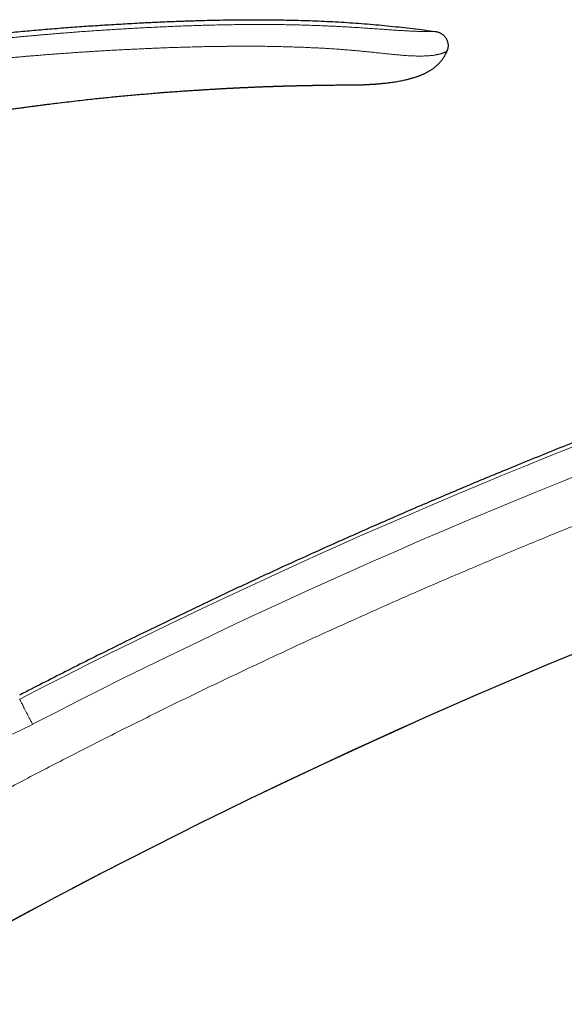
# Model space of a CAD drawing. Header units: millimetres. Extents: x 8 to 757, y 12 to 539.
# Tile 50 of 51: x 576 to 631, y 438 to 539. Entities that reach past the tile are written whole.
import ezdxf

# ---------------------------------------------------------------- set-up
doc = ezdxf.new("R2010")
doc.units = ezdxf.units.MM

msp = doc.modelspace()

# ---------------------------------------------------------------- linework, layer by layer
at = {"color": 7, "linetype": 'Continuous', "lineweight": 30}
for p, q in [((619.44, 535.56), (619.46, 535.63)), ((619.49, 535.72), (619.5, 535.74)), ((596.98, 531.78), (597.06, 531.78))]:
    msp.add_line(p, q, dxfattribs=at)
at = {"color": 7, "linetype": 'Continuous', "lineweight": 30, "flags": 128}
msp.add_lwpolyline([(607.17, 532.1), (607.21, 532.1), (607.39, 532.1), (607.56, 532.1), (607.72, 532.1), (607.88, 532.1), (608.07, 532.11), (608.25, 532.11), (608.41, 532.11), (608.57, 532.11), (608.72, 532.11), (608.85, 532.11), (608.98, 532.11), (609.1, 532.11), (609.2, 532.11), (609.3, 532.11), (609.39, 532.11), (609.46, 532.11), (609.53, 532.11), (609.58, 532.11), (609.62, 532.11), (609.64, 532.11), (609.66, 532.11), (609.67, 532.11), (609.67, 532.11), (609.67, 532.11), (609.67, 532.11), (609.67, 532.11), (609.67, 532.11), (609.67, 532.11), (609.67, 532.11), (609.67, 532.11), (609.67, 532.11), (609.67, 532.11), (609.67, 532.11), (609.67, 532.11), (609.67, 532.11), (609.67, 532.11), (609.67, 532.11), (609.67, 532.11), (609.67, 532.11), (609.67, 532.11), (609.67, 532.11)], dxfattribs=at)
at = {"color": 252, "linetype": 'Continuous', "lineweight": 0}
for radius, start, end in [(634.92, 102.35294, 117.34928), (632.03, 102.35294, 117.35039), (615.24, 103.31088, 120.02497)]:
    msp.add_arc((867.35, -94.8), radius, start, end, dxfattribs=at)
at = {"color": 7, "linetype": 'Continuous', "lineweight": 30}
msp.add_arc((867.35, -94.8), 615.21, 103.34372, 120.00333, dxfattribs=at)
for points, knots in [([(510.7, 523.31), (511.22, 523.49), (512.24, 523.86), (513.78, 524.39), (515.33, 524.92), (516.87, 525.43), (518.42, 525.94), (519.93, 526.42), (521.42, 526.89), (522.88, 527.33), (524.34, 527.77), (525.8, 528.2), (527.32, 528.64), (528.89, 529.08), (530.52, 529.52), (532.16, 529.96), (533.79, 530.38), (535.43, 530.8), (537.07, 531.2), (538.7, 531.59), (540.34, 531.97), (541.98, 532.34), (543.63, 532.7), (545.27, 533.04), (546.91, 533.38), (548.56, 533.71), (550.2, 534.02), (551.85, 534.33), (553.53, 534.63), (555.23, 534.92), (556.96, 535.21), (558.69, 535.48), (560.42, 535.75), (562.16, 536), (563.84, 536.23), (565.47, 536.45), (567.05, 536.65), (568.63, 536.84), (570.21, 537.03), (571.79, 537.2), (573.46, 537.37), (575.24, 537.55), (577.11, 537.72), (578.98, 537.88), (580.85, 538.03), (582.72, 538.16), (584.6, 538.28), (586.48, 538.39), (588.22, 538.49), (589.84, 538.57), (591.32, 538.63), (592.8, 538.68), (594.2, 538.72), (595.53, 538.76), (596.79, 538.78), (598.05, 538.8), (599.31, 538.8), (600.57, 538.8), (601.8, 538.79), (603.01, 538.77), (604.19, 538.75), (605.38, 538.71), (606.56, 538.66), (607.74, 538.61), (608.92, 538.54), (610.1, 538.46), (611.28, 538.37), (612.46, 538.27), (613.63, 538.15), (614.79, 538.03), (615.95, 537.9), (617.1, 537.75), (617.87, 537.65), (618.25, 537.59)], [0, 0, 0, 0, 0.014954, 0.029882, 0.044786, 0.059666, 0.074523, 0.089358, 0.103326, 0.117276, 0.131208, 0.145123, 0.159023, 0.174517, 0.189994, 0.205452, 0.220895, 0.236322, 0.251734, 0.267133, 0.282519, 0.297893, 0.313256, 0.32861, 0.343953, 0.359289, 0.374617, 0.389938, 0.405254, 0.421293, 0.437328, 0.45336, 0.469388, 0.485415, 0.501442, 0.515979, 0.530517, 0.545057, 0.559598, 0.574142, 0.58869, 0.605839, 0.622995, 0.640159, 0.65733, 0.674511, 0.691703, 0.708907, 0.726124, 0.73966, 0.753202, 0.766749, 0.7803, 0.7918, 0.803301, 0.814802, 0.826303, 0.837802, 0.849299, 0.860136, 0.870971, 0.881802, 0.892629, 0.903453, 0.914274, 0.925091, 0.935905, 0.946716, 0.957526, 0.968143, 0.97876, 0.989379, 1, 1, 1, 1]), ([(618.25, 537.59), (618.28, 537.59), (618.35, 537.58), (618.44, 537.56), (618.54, 537.54), (618.64, 537.5), (618.75, 537.45), (618.85, 537.4), (618.95, 537.33), (619.05, 537.25), (619.14, 537.17), (619.22, 537.08), (619.29, 536.98), (619.36, 536.88), (619.41, 536.78), (619.46, 536.67), (619.5, 536.56), (619.53, 536.45), (619.55, 536.34), (619.56, 536.23), (619.56, 536.12), (619.56, 536.01), (619.54, 535.9), (619.51, 535.78), (619.48, 535.67), (619.45, 535.6), (619.44, 535.56)], [0, 0, 0, 0, 0.035118, 0.071103, 0.108585, 0.147906, 0.189133, 0.232078, 0.276351, 0.321427, 0.366741, 0.411782, 0.456183, 0.499801, 0.542759, 0.585241, 0.627315, 0.668975, 0.710201, 0.751008, 0.791494, 0.831862, 0.872434, 0.913638, 0.955977, 1, 1, 1, 1]), ([(609.67, 532.11), (609.75, 532.12), (609.92, 532.12), (610.17, 532.12), (610.41, 532.13), (610.64, 532.13), (610.85, 532.14), (611.05, 532.15), (611.24, 532.16), (611.41, 532.17), (611.57, 532.18), (611.72, 532.19), (611.86, 532.19), (611.99, 532.2), (612.11, 532.21), (612.23, 532.22), (612.34, 532.23), (612.49, 532.24), (612.68, 532.26), (612.92, 532.28), (613.16, 532.31), (613.41, 532.34), (613.67, 532.37), (613.94, 532.41), (614.21, 532.45), (614.48, 532.5), (614.76, 532.55), (615.06, 532.61), (615.38, 532.69), (615.71, 532.77), (616.04, 532.87), (616.3, 532.95), (616.49, 533.02), (616.63, 533.07), (616.77, 533.12), (616.9, 533.18), (617.03, 533.23), (617.16, 533.29), (617.28, 533.35), (617.41, 533.42), (617.54, 533.49), (617.67, 533.56), (617.8, 533.64), (617.94, 533.73), (618.07, 533.83), (618.21, 533.94), (618.35, 534.06), (618.49, 534.18), (618.62, 534.31), (618.74, 534.44), (618.86, 534.59), (618.98, 534.74), (619.09, 534.89), (619.19, 535.05), (619.27, 535.2), (619.35, 535.36), (619.41, 535.48), (619.43, 535.55), (619.44, 535.56)], [0, 0, 0, 0, 0.023861, 0.04668, 0.068457, 0.089193, 0.108888, 0.127542, 0.144178, 0.159888, 0.174673, 0.188534, 0.201469, 0.21348, 0.224564, 0.234786, 0.244946, 0.255281, 0.276088, 0.297567, 0.320044, 0.343209, 0.367059, 0.391593, 0.416812, 0.442714, 0.468752, 0.494415, 0.526546, 0.558098, 0.589092, 0.619535, 0.633012, 0.646364, 0.659586, 0.672677, 0.685635, 0.698461, 0.711685, 0.724141, 0.737235, 0.750968, 0.765346, 0.780377, 0.795788, 0.811843, 0.828532, 0.845845, 0.862115, 0.878883, 0.896139, 0.913879, 0.9321, 0.947654, 0.963548, 0.979792, 0.996399, 1, 1, 1, 1]), ([(619.44, 535.56), (619.45, 535.59), (619.46, 535.63), (619.48, 535.66), (619.48, 535.67)], [0, 0, 0, 0, 0.930305, 1, 1, 1, 1]), ([(597.01, 531.78), (597.02, 531.78), (597.06, 531.78), (597.12, 531.78), (597.18, 531.79), (597.23, 531.79), (597.27, 531.79), (597.31, 531.79), (597.38, 531.8), (597.47, 531.8), (597.57, 531.8), (597.65, 531.81), (597.71, 531.81), (597.76, 531.81), (597.82, 531.82), (597.87, 531.82), (597.93, 531.82), (598.01, 531.83), (598.09, 531.83), (598.17, 531.83), (598.25, 531.84), (598.32, 531.84), (598.4, 531.84), (598.48, 531.85), (598.57, 531.85), (598.65, 531.86), (598.71, 531.86), (598.76, 531.86), (598.81, 531.86), (598.87, 531.87), (598.93, 531.87), (599, 531.87), (599.07, 531.87), (599.14, 531.88), (599.21, 531.88), (599.28, 531.88), (599.34, 531.89), (599.41, 531.89), (599.48, 531.89), (599.56, 531.9), (599.64, 531.9), (599.73, 531.9), (599.81, 531.91), (599.89, 531.91), (599.97, 531.91), (600.05, 531.92), (600.13, 531.92), (600.21, 531.92), (600.28, 531.92), (600.38, 531.93), (600.49, 531.93), (600.61, 531.94), (600.71, 531.94), (600.8, 531.94), (600.89, 531.95), (600.99, 531.95), (601.09, 531.95), (601.18, 531.96), (601.27, 531.96), (601.35, 531.96), (601.42, 531.97), (601.49, 531.97), (601.56, 531.97), (601.64, 531.97), (601.72, 531.98), (601.8, 531.98), (601.89, 531.98), (601.98, 531.98), (602.06, 531.99), (602.13, 531.99), (602.22, 531.99), (602.32, 531.99), (602.42, 532), (602.51, 532), (602.6, 532), (602.7, 532.01), (602.8, 532.01), (602.92, 532.01), (603.06, 532.02), (603.21, 532.02), (603.37, 532.02), (603.53, 532.03), (603.69, 532.03), (603.83, 532.04), (603.97, 532.04), (604.1, 532.04), (604.22, 532.05), (604.32, 532.05), (604.41, 532.05), (604.5, 532.05), (604.58, 532.05), (604.66, 532.06), (604.75, 532.06), (604.86, 532.06), (604.98, 532.06), (605.09, 532.06), (605.21, 532.07), (605.33, 532.07), (605.42, 532.07), (605.49, 532.07), (605.54, 532.07), (605.59, 532.07), (605.63, 532.07), (605.67, 532.08), (605.71, 532.08), (605.75, 532.08), (605.79, 532.08), (605.82, 532.08), (605.85, 532.08), (605.89, 532.08), (605.94, 532.08), (605.97, 532.08), (606.01, 532.08), (606.06, 532.08), (606.12, 532.08), (606.18, 532.08), (606.24, 532.08), (606.3, 532.09), (606.35, 532.09), (606.4, 532.09), (606.44, 532.09), (606.48, 532.09), (606.52, 532.09), (606.55, 532.09), (606.59, 532.09), (606.63, 532.09), (606.67, 532.09), (606.7, 532.09), (606.73, 532.09), (606.76, 532.09), (606.8, 532.09), (606.83, 532.09), (606.86, 532.09), (606.89, 532.09), (606.91, 532.09), (606.94, 532.09), (606.97, 532.09), (606.99, 532.1), (607.01, 532.1), (607.03, 532.1), (607.05, 532.1), (607.09, 532.1), (607.12, 532.1), (607.15, 532.1), (607.17, 532.1)], [0, 0, 0, 0, 0.004763, 0.011227, 0.016739, 0.021299, 0.02534, 0.029401, 0.033484, 0.044707, 0.055505, 0.062109, 0.068044, 0.073757, 0.078199, 0.082953, 0.088875, 0.097013, 0.105375, 0.113356, 0.120718, 0.12744, 0.133678, 0.14284, 0.151504, 0.160114, 0.164909, 0.169821, 0.174858, 0.180096, 0.185977, 0.19257, 0.199755, 0.207151, 0.213851, 0.220182, 0.226174, 0.231904, 0.240014, 0.247786, 0.255473, 0.263344, 0.271556, 0.280278, 0.287115, 0.294524, 0.302631, 0.31071, 0.317886, 0.32419, 0.337853, 0.35076, 0.358535, 0.367139, 0.376782, 0.386218, 0.395237, 0.404821, 0.413228, 0.421103, 0.428344, 0.434756, 0.441221, 0.448637, 0.456853, 0.464784, 0.473086, 0.481646, 0.489657, 0.496957, 0.503798, 0.514695, 0.5249, 0.533166, 0.541593, 0.550956, 0.561293, 0.572604, 0.586171, 0.600913, 0.616787, 0.632477, 0.647345, 0.661388, 0.674608, 0.687006, 0.698583, 0.709419, 0.717606, 0.725522, 0.733168, 0.741004, 0.749729, 0.761069, 0.772089, 0.783303, 0.794404, 0.806858, 0.817466, 0.822168, 0.827327, 0.83244, 0.836941, 0.840446, 0.844133, 0.848407, 0.851877, 0.855124, 0.858403, 0.862851, 0.867374, 0.870733, 0.873627, 0.880158, 0.88636, 0.892271, 0.898548, 0.905082, 0.910897, 0.914623, 0.918837, 0.923414, 0.927586, 0.931474, 0.935369, 0.939815, 0.943972, 0.947818, 0.950866, 0.95435, 0.958434, 0.962131, 0.965068, 0.967767, 0.971271, 0.974625, 0.97757, 0.979772, 0.981525, 0.983797, 0.986652, 0.990442, 0.995234, 1, 1, 1, 1]), ([(607.12, 532.1), (607.12, 532.1), (607.14, 532.1), (607.16, 532.1), (607.17, 532.1)], [0, 0, 0, 0, 0.000434, 1, 1, 1, 1]), ([(567.31, 528.46), (567.36, 528.47), (567.48, 528.49), (567.65, 528.52), (567.84, 528.56), (568.04, 528.59), (568.25, 528.63), (568.48, 528.66), (568.71, 528.7), (568.95, 528.74), (569.21, 528.78), (569.48, 528.83), (569.77, 528.87), (570.06, 528.92), (570.37, 528.97), (570.69, 529.02), (571.03, 529.08), (571.36, 529.13), (571.71, 529.18), (572.05, 529.23), (572.41, 529.29), (572.78, 529.34), (573.15, 529.4), (573.54, 529.46), (573.93, 529.51), (574.33, 529.57), (574.75, 529.63), (575.18, 529.69), (575.62, 529.75), (576.07, 529.81), (576.54, 529.88), (577.01, 529.94), (577.5, 530), (577.94, 530.06), (578.27, 530.1), (578.45, 530.13), (578.51, 530.13), (578.53, 530.14), (578.54, 530.14), (578.56, 530.14), (578.68, 530.15), (578.98, 530.19), (579.62, 530.27), (580.45, 530.37), (581.41, 530.48), (582.51, 530.61), (583.8, 530.75), (585.29, 530.9), (586.78, 531.04), (588.27, 531.17), (589.43, 531.27), (590.26, 531.34), (590.76, 531.38), (591.27, 531.41), (591.78, 531.45), (592.28, 531.49), (592.77, 531.52), (593.25, 531.55), (593.72, 531.58), (594.18, 531.61), (594.65, 531.64), (595.13, 531.67), (595.61, 531.7), (595.97, 531.72), (596.22, 531.73), (596.37, 531.74), (596.51, 531.75), (596.66, 531.76), (596.81, 531.77), (596.93, 531.77), (597, 531.78), (597.01, 531.78)], [0, 0, 0, 0, 0.005595, 0.011595, 0.018002, 0.024815, 0.032035, 0.03952, 0.047398, 0.055667, 0.064329, 0.07357, 0.08322, 0.093278, 0.103744, 0.114617, 0.125899, 0.137589, 0.148933, 0.160638, 0.172702, 0.185125, 0.197908, 0.210812, 0.224064, 0.237662, 0.251607, 0.266194, 0.281142, 0.296451, 0.312121, 0.328153, 0.344545, 0.361299, 0.373042, 0.378263, 0.378855, 0.379388, 0.379921, 0.380453, 0.380986, 0.391794, 0.411093, 0.445556, 0.476327, 0.507098, 0.55705, 0.607002, 0.656955, 0.706907, 0.75686, 0.773813, 0.790767, 0.807721, 0.824674, 0.841628, 0.85816, 0.874385, 0.8896, 0.905142, 0.921012, 0.937209, 0.953239, 0.96878, 0.973653, 0.978527, 0.9834, 0.988274, 0.993147, 0.998665, 1, 1, 1, 1]), ([(748.68, 529.31), (748.19, 529.22), (746.84, 528.96), (744.63, 528.53), (742.07, 528.02), (739.51, 527.5), (736.95, 526.97), (734.39, 526.43), (731.9, 525.89), (729.49, 525.36), (727.15, 524.84), (724.82, 524.3), (722.48, 523.76), (720.15, 523.21), (717.82, 522.65), (715.49, 522.08), (713.16, 521.5), (710.84, 520.92), (708.52, 520.32), (706.2, 519.72), (703.74, 519.07), (701.15, 518.37), (698.43, 517.63), (695.71, 516.87), (693.12, 516.14), (690.68, 515.44), (688.38, 514.77), (686.08, 514.09), (683.79, 513.4), (681.49, 512.7), (679.07, 511.96), (676.51, 511.16), (673.81, 510.3), (671.13, 509.44), (668.54, 508.59), (666.05, 507.76), (663.66, 506.96), (661.27, 506.15), (658.89, 505.32), (656.5, 504.49), (654.13, 503.65), (651.75, 502.8), (649.42, 501.95), (647.13, 501.11), (644.89, 500.27), (642.64, 499.43), (640.4, 498.58), (638.16, 497.72), (635.8, 496.8), (633.3, 495.82), (630.68, 494.77), (628.06, 493.71), (625.54, 492.68), (623.11, 491.68), (620.79, 490.7), (618.47, 489.72), (616.15, 488.73), (613.83, 487.72), (611.52, 486.71), (609.21, 485.69), (606.91, 484.66), (604.61, 483.62), (602.32, 482.58), (600.03, 481.52), (597.74, 480.45), (595.46, 479.38), (593.18, 478.29), (590.91, 477.2), (588.61, 476.08), (586.27, 474.94), (583.9, 473.76), (581.54, 472.58), (579.18, 471.38), (577.22, 470.38), (576.04, 469.77), (575.64, 469.56)], [0, 0, 0, 0, 0.008226, 0.022459, 0.036692, 0.050925, 0.065158, 0.079391, 0.093624, 0.106671, 0.119718, 0.132765, 0.145812, 0.158859, 0.171906, 0.184953, 0.198, 0.211047, 0.224094, 0.237141, 0.250188, 0.265564, 0.280941, 0.296318, 0.311695, 0.324742, 0.337789, 0.350836, 0.363883, 0.37693, 0.389977, 0.405353, 0.42073, 0.436107, 0.451484, 0.465213, 0.478942, 0.492671, 0.506401, 0.52013, 0.533859, 0.547589, 0.561318, 0.574365, 0.587412, 0.600459, 0.613506, 0.626553, 0.6396, 0.654976, 0.670353, 0.68573, 0.701107, 0.714836, 0.728565, 0.742294, 0.756024, 0.769753, 0.783482, 0.797212, 0.810941, 0.82467, 0.838399, 0.852129, 0.865858, 0.879587, 0.893316, 0.907046, 0.920775, 0.935158, 0.949541, 0.963924, 0.978307, 0.99269, 1, 1, 1, 1])]:
    msp.add_open_spline(points, degree=3, knots=knots, dxfattribs=at)
at = {"color": 252, "linetype": 'Continuous', "lineweight": 0}
for points, knots in [([(618.25, 537.59), (618.25, 537.59), (618.25, 537.59), (618.25, 537.59), (618.25, 537.59), (618.25, 537.59), (618.25, 537.59), (618.25, 537.59), (618.25, 537.59), (618.25, 537.59), (618.25, 537.59), (618.25, 537.59), (618.24, 537.59), (618.24, 537.59), (618.24, 537.59), (618.23, 537.59), (618.23, 537.59), (618.22, 537.59), (618.22, 537.59), (618.21, 537.59), (618.2, 537.59), (618.18, 537.59), (618.17, 537.59), (618.16, 537.59), (618.14, 537.59), (618.12, 537.59), (618.09, 537.59), (618.07, 537.59), (618.04, 537.59), (618, 537.59), (617.96, 537.59), (617.92, 537.59), (617.88, 537.59), (617.83, 537.59), (617.78, 537.58), (617.72, 537.58), (617.66, 537.58), (617.59, 537.58), (617.52, 537.58), (617.44, 537.58), (617.35, 537.58), (617.25, 537.58), (617.15, 537.59), (617.05, 537.59), (616.94, 537.59), (616.84, 537.59), (616.72, 537.6), (616.59, 537.6), (616.46, 537.61), (616.32, 537.61), (616.18, 537.62), (616.03, 537.62), (615.88, 537.63), (615.71, 537.64), (615.54, 537.65), (615.36, 537.66), (615.18, 537.67), (614.98, 537.68), (614.79, 537.69), (614.6, 537.7), (614.41, 537.71), (614.21, 537.73), (614, 537.74), (613.79, 537.75), (613.56, 537.77), (613.31, 537.79), (613.05, 537.81), (612.77, 537.83), (612.48, 537.85), (612.16, 537.87), (611.83, 537.89), (611.49, 537.92), (611.14, 537.94), (610.79, 537.96), (610.44, 537.99), (610.08, 538.01), (609.72, 538.03), (609.31, 538.05), (608.83, 538.08), (608.29, 538.11), (607.75, 538.14), (607.19, 538.16), (606.59, 538.19), (605.95, 538.21), (605.26, 538.24), (604.55, 538.26), (603.84, 538.28), (603.11, 538.29), (602.53, 538.3), (602.1, 538.3), (601.82, 538.31), (601.53, 538.31), (601.25, 538.31), (600.96, 538.31), (600.68, 538.31), (600.24, 538.31), (599.66, 538.31), (598.89, 538.31), (598.09, 538.3), (597.27, 538.29), (596.45, 538.28), (595.65, 538.26), (594.85, 538.24), (594.07, 538.22), (593.32, 538.19), (592.59, 538.17), (591.9, 538.14), (591.21, 538.11), (590.53, 538.08), (589.86, 538.05), (589.21, 538.02), (588.59, 537.99), (587.99, 537.96), (587.39, 537.92), (586.8, 537.89), (586.2, 537.86), (585.59, 537.82), (584.97, 537.78), (584.35, 537.74), (583.75, 537.7), (583.16, 537.66), (582.58, 537.62), (582, 537.58), (581.44, 537.54), (580.89, 537.49), (580.35, 537.45), (579.82, 537.41), (579.3, 537.37), (578.79, 537.32), (578.29, 537.28), (577.81, 537.24), (577.32, 537.2), (576.84, 537.15), (576.36, 537.11), (575.89, 537.07), (575.44, 537.02), (575, 536.98), (574.56, 536.94), (574.13, 536.89), (573.7, 536.85), (573.29, 536.81), (572.89, 536.77), (572.5, 536.72), (572.13, 536.68), (571.77, 536.65), (571.44, 536.61), (571.13, 536.58), (570.83, 536.54), (570.54, 536.51), (570.26, 536.48), (569.99, 536.45), (569.73, 536.42), (569.48, 536.39), (569.24, 536.36), (569.01, 536.33), (568.79, 536.3), (568.59, 536.28), (568.4, 536.26), (568.22, 536.24), (568.05, 536.21), (567.89, 536.2), (567.74, 536.18), (567.59, 536.16), (567.45, 536.14), (567.32, 536.12), (567.2, 536.11), (567.09, 536.1), (567, 536.08), (566.91, 536.07), (566.85, 536.07), (566.83, 536.06)], [0, 0, 0, 0, 0.0001644, 0.0003979, 0.0007007, 0.0010727, 0.0016764, 0.0024032, 0.0032531, 0.0044356, 0.0057954, 0.0073326, 0.0090473, 0.0109394, 0.0128656, 0.0149464, 0.0171817, 0.0195716, 0.022116, 0.0248148, 0.0275007, 0.0303236, 0.0332832, 0.0363794, 0.0396119, 0.0431887, 0.0469178, 0.0507986, 0.0548304, 0.0590122, 0.0633431, 0.0675627, 0.0719153, 0.0764027, 0.0810269, 0.0857908, 0.0902458, 0.0948226, 0.0995247, 0.1043505, 0.1092954, 0.1143547, 0.1195234, 0.1236583, 0.1278565, 0.1321197, 0.1364516, 0.1408565, 0.1453394, 0.1499054, 0.1540408, 0.1582336, 0.1624778, 0.1667678, 0.1711017, 0.1754013, 0.1797445, 0.1841352, 0.1885803, 0.1924018, 0.1962797, 0.2002239, 0.2042228, 0.2082542, 0.2123107, 0.2171272, 0.2219855, 0.2268922, 0.2318536, 0.2375838, 0.2433937, 0.2492842, 0.2552533, 0.2612957, 0.2672947, 0.2733502, 0.2794596, 0.2856262, 0.2945415, 0.3035901, 0.3127761, 0.3220993, 0.3315579, 0.3429673, 0.3545656, 0.366354, 0.3783335, 0.3905042, 0.4028661, 0.407578, 0.4123171, 0.4170833, 0.4218768, 0.4266973, 0.4314942, 0.4360395, 0.4484444, 0.4607101, 0.4747583, 0.4886184, 0.5022898, 0.5157718, 0.5290639, 0.5421656, 0.5550774, 0.5669321, 0.5786236, 0.5901527, 0.6015198, 0.6127257, 0.6237707, 0.6340375, 0.6441619, 0.6541441, 0.6639844, 0.6736829, 0.6843401, 0.6948213, 0.7051267, 0.7152566, 0.7252112, 0.7349906, 0.7445951, 0.7540247, 0.7632797, 0.77236, 0.7812657, 0.7899967, 0.798553, 0.8069347, 0.8151418, 0.8231741, 0.8314017, 0.8394375, 0.8472817, 0.8549342, 0.862395, 0.8696642, 0.87703, 0.8841881, 0.8911384, 0.897881, 0.9044159, 0.910743, 0.9168625, 0.9222897, 0.9275423, 0.9326205, 0.9375242, 0.9422534, 0.9468082, 0.9511885, 0.9553943, 0.9594256, 0.9632825, 0.9669649, 0.9704729, 0.9736206, 0.9766131, 0.9794506, 0.9821329, 0.9846601, 0.9872064, 0.989573, 0.99176, 0.9937673, 0.995595, 0.997243, 0.9987113, 1, 1, 1, 1]), ([(567.16, 534.11), (567.19, 534.11), (567.24, 534.12), (567.33, 534.13), (567.42, 534.14), (567.53, 534.15), (567.64, 534.16), (567.77, 534.18), (567.9, 534.19), (568.04, 534.21), (568.19, 534.23), (568.35, 534.25), (568.52, 534.27), (568.7, 534.29), (568.89, 534.31), (569.09, 534.33), (569.29, 534.35), (569.51, 534.38), (569.73, 534.4), (569.98, 534.43), (570.24, 534.46), (570.53, 534.49), (570.83, 534.52), (571.14, 534.55), (571.46, 534.59), (571.79, 534.62), (572.14, 534.66), (572.49, 534.69), (572.85, 534.73), (573.24, 534.76), (573.63, 534.8), (574.04, 534.84), (574.46, 534.88), (574.89, 534.92), (575.33, 534.96), (575.78, 535), (576.22, 535.04), (576.67, 535.08), (577.12, 535.11), (577.59, 535.15), (578.06, 535.19), (578.54, 535.23), (579.02, 535.27), (579.5, 535.3), (579.98, 535.34), (580.48, 535.37), (580.99, 535.41), (581.5, 535.44), (582.03, 535.48), (582.56, 535.51), (583.1, 535.55), (583.65, 535.58), (584.21, 535.62), (584.77, 535.65), (585.34, 535.68), (585.92, 535.71), (586.51, 535.74), (587.12, 535.77), (587.74, 535.8), (588.37, 535.83), (589, 535.86), (589.63, 535.89), (590.28, 535.91), (590.93, 535.94), (591.59, 535.96), (592.27, 535.98), (592.97, 536), (593.67, 536.02), (594.38, 536.04), (595.1, 536.05), (595.83, 536.06), (596.37, 536.07), (596.71, 536.07), (596.86, 536.07), (597, 536.08), (597.14, 536.08), (597.28, 536.08), (597.42, 536.08), (597.77, 536.08), (598.3, 536.08), (599, 536.08), (599.71, 536.08), (600.45, 536.08), (601.22, 536.07), (601.95, 536.05), (602.65, 536.04), (603.31, 536.02), (603.96, 536), (604.6, 535.98), (605.23, 535.95), (605.82, 535.92), (606.38, 535.9), (606.9, 535.87), (607.41, 535.84), (607.92, 535.8), (608.43, 535.77), (608.93, 535.73), (609.39, 535.69), (609.81, 535.66), (610.2, 535.62), (610.58, 535.59), (610.95, 535.55), (611.33, 535.52), (611.69, 535.48), (612.04, 535.44), (612.35, 535.41), (612.64, 535.38), (612.93, 535.35), (613.21, 535.32), (613.49, 535.29), (613.76, 535.26), (614.03, 535.24), (614.29, 535.21), (614.53, 535.19), (614.76, 535.17), (614.96, 535.15), (615.16, 535.13), (615.35, 535.12), (615.54, 535.11), (615.72, 535.1), (615.91, 535.09), (616.1, 535.09), (616.29, 535.08), (616.47, 535.08), (616.65, 535.08), (616.83, 535.08), (617, 535.08), (617.16, 535.09), (617.31, 535.09), (617.45, 535.1), (617.59, 535.11), (617.72, 535.12), (617.85, 535.13), (617.97, 535.14), (618.09, 535.16), (618.19, 535.18), (618.29, 535.19), (618.38, 535.21), (618.47, 535.23), (618.55, 535.25), (618.62, 535.26), (618.7, 535.28), (618.77, 535.31), (618.84, 535.33), (618.9, 535.35), (618.95, 535.36), (619.01, 535.38), (619.06, 535.4), (619.11, 535.42), (619.15, 535.44), (619.19, 535.46), (619.22, 535.47), (619.26, 535.48), (619.28, 535.49), (619.31, 535.5), (619.33, 535.51), (619.35, 535.52), (619.37, 535.53), (619.38, 535.54), (619.4, 535.54), (619.41, 535.55), (619.41, 535.55), (619.42, 535.55), (619.43, 535.56), (619.43, 535.56), (619.43, 535.56), (619.43, 535.56), (619.44, 535.56), (619.44, 535.56), (619.44, 535.56), (619.44, 535.56), (619.44, 535.56), (619.44, 535.56), (619.44, 535.56), (619.44, 535.56), (619.44, 535.56)], [0, 0, 0, 0, 0.001274, 0.002705, 0.004291, 0.006034, 0.007933, 0.00995, 0.012117, 0.014435, 0.016904, 0.019572, 0.022397, 0.025377, 0.028514, 0.031806, 0.035192, 0.038729, 0.042415, 0.046253, 0.050813, 0.055568, 0.06052, 0.065667, 0.07101, 0.076448, 0.082075, 0.087891, 0.093895, 0.100217, 0.106735, 0.113451, 0.120362, 0.127471, 0.134776, 0.142278, 0.149441, 0.156775, 0.16428, 0.171956, 0.179802, 0.187819, 0.195534, 0.203401, 0.21142, 0.219591, 0.227914, 0.236389, 0.245016, 0.253795, 0.262727, 0.27181, 0.28088, 0.290096, 0.29946, 0.30897, 0.318805, 0.328792, 0.338932, 0.349224, 0.35967, 0.370077, 0.380632, 0.391334, 0.402184, 0.413409, 0.424788, 0.436323, 0.448015, 0.459864, 0.47187, 0.484033, 0.486374, 0.488709, 0.491039, 0.493363, 0.495681, 0.497994, 0.500301, 0.512888, 0.52398, 0.534932, 0.547792, 0.56046, 0.572938, 0.583919, 0.594748, 0.605423, 0.615943, 0.626308, 0.636532, 0.645192, 0.653766, 0.662261, 0.670685, 0.679044, 0.687346, 0.695592, 0.702033, 0.708439, 0.714812, 0.721152, 0.727462, 0.733745, 0.740005, 0.745058, 0.750097, 0.755125, 0.760146, 0.765167, 0.770104, 0.775057, 0.780035, 0.785031, 0.789244, 0.793401, 0.797494, 0.801519, 0.805479, 0.809384, 0.813928, 0.818414, 0.822844, 0.827218, 0.832121, 0.836949, 0.841697, 0.846362, 0.85094, 0.855436, 0.859853, 0.864193, 0.868985, 0.873688, 0.8783, 0.882818, 0.887239, 0.891482, 0.895626, 0.899667, 0.903603, 0.908156, 0.91257, 0.916854, 0.921014, 0.925053, 0.928978, 0.933541, 0.937949, 0.942206, 0.946311, 0.950264, 0.954, 0.957591, 0.961036, 0.964336, 0.967973, 0.971416, 0.974665, 0.977719, 0.980579, 0.983198, 0.985629, 0.987873, 0.989928, 0.99175, 0.993393, 0.994858, 0.996145, 0.997253, 0.998184, 0.998936, 0.999399, 0.999753, 1, 1, 1, 1]), ([(722.91, 515.7), (722.05, 515.5), (720.33, 515.09), (717.75, 514.46), (715.17, 513.82), (712.6, 513.17), (710.03, 512.51), (707.51, 511.86), (705.05, 511.2), (702.63, 510.55), (700.22, 509.89), (697.81, 509.22), (695.4, 508.54), (693, 507.85), (690.6, 507.15), (688.2, 506.44), (685.8, 505.72), (683.43, 504.99), (681.06, 504.26), (678.72, 503.53), (676.38, 502.79), (674.03, 502.03), (671.66, 501.26), (669.29, 500.47), (666.91, 499.68), (664.55, 498.88), (662.19, 498.07), (659.86, 497.25), (657.54, 496.44), (655.23, 495.61), (652.9, 494.77), (650.57, 493.91), (648.21, 493.04), (645.87, 492.16), (643.52, 491.27), (641.18, 490.37), (638.85, 489.47), (636.47, 488.53), (634.05, 487.57), (631.59, 486.58), (629.13, 485.57), (626.68, 484.56), (624.23, 483.54), (621.84, 482.52), (619.49, 481.52), (617.19, 480.53), (614.9, 479.53), (612.61, 478.51), (610.33, 477.49), (608.05, 476.46), (605.77, 475.43), (603.5, 474.38), (601.24, 473.32), (598.99, 472.26), (596.75, 471.2), (594.54, 470.14), (592.33, 469.07), (590.11, 467.98), (587.88, 466.87), (585.64, 465.76), (583.41, 464.63), (581.18, 463.49), (578.97, 462.35), (576.78, 461.21), (574.6, 460.07), (572.43, 458.92), (570.25, 457.75), (568.06, 456.57), (565.86, 455.37), (563.67, 454.16), (561.47, 452.94), (559.29, 451.71), (557.11, 450.48), (555.66, 449.65), (554.93, 449.23)], [0, 0, 0, 0, 0.014635, 0.029269, 0.043904, 0.058539, 0.073173, 0.087808, 0.101606, 0.115405, 0.129203, 0.143002, 0.1568, 0.170598, 0.184397, 0.198195, 0.211994, 0.225792, 0.239344, 0.252896, 0.266448, 0.28, 0.293798, 0.307597, 0.321395, 0.335194, 0.348992, 0.362544, 0.376096, 0.389648, 0.4032, 0.417029, 0.430857, 0.444686, 0.458514, 0.472343, 0.486171, 0.5, 0.514635, 0.529269, 0.543904, 0.558539, 0.573173, 0.587808, 0.601606, 0.615405, 0.629203, 0.643002, 0.6568, 0.670598, 0.684397, 0.698195, 0.711994, 0.725792, 0.739344, 0.752896, 0.766448, 0.78, 0.793798, 0.807597, 0.821395, 0.835194, 0.848992, 0.862544, 0.876096, 0.889648, 0.9032, 0.917029, 0.930857, 0.944686, 0.958514, 0.972343, 0.986171, 1, 1, 1, 1]), ([(576.97, 466.57), (576.92, 466.68), (576.81, 466.9), (576.64, 467.22), (576.48, 467.53), (576.33, 467.83), (576.19, 468.1), (576.06, 468.35), (575.95, 468.57), (575.85, 468.76), (575.77, 468.92), (575.71, 469.03), (575.67, 469.12), (575.66, 469.14), (575.66, 469.15)], [0, 0, 0, 0, 0.083333, 0.166667, 0.25, 0.333333, 0.416667, 0.5, 0.583333, 0.666667, 0.75, 0.833333, 0.916667, 1, 1, 1, 1]), ([(576.97, 466.57), (576.6, 466.39), (575.84, 466.01), (574.7, 465.48), (573.54, 464.98), (572.38, 464.51), (571.2, 464.08), (570.03, 463.68), (568.85, 463.31), (567.65, 462.97), (566.45, 462.66), (565.22, 462.38), (563.99, 462.13), (562.74, 461.92), (561.49, 461.74), (560.23, 461.59), (558.98, 461.47), (557.73, 461.39), (556.48, 461.34), (555.65, 461.33), (555.23, 461.33)], [0, 0, 0, 0, 0.056035, 0.111905, 0.167656, 0.223336, 0.278994, 0.333682, 0.388439, 0.443311, 0.498342, 0.55409, 0.609908, 0.665845, 0.721949, 0.778267, 0.833833, 0.889261, 0.944617, 1, 1, 1, 1])]:
    msp.add_open_spline(points, degree=3, knots=knots, dxfattribs=at)

doc.saveas('drawing.dxf')
